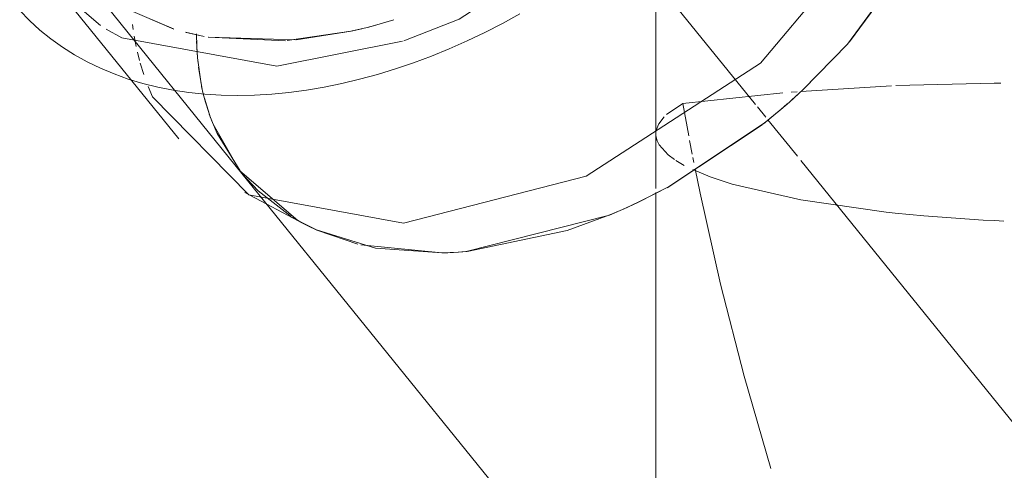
# Model space of a CAD drawing. Header units: millimetres. Extents: x -121 to 29920, y 1231 to 31888.
# Tile 50 of 256: x 9236 to 9358, y 12391 to 12447. Entities that reach past the tile are written whole.
import ezdxf

# ---------------------------------------------------------------- set-up
doc = ezdxf.new("R2010")
doc.units = ezdxf.units.MM
doc.linetypes.add('ADSK_Осевая', pattern=[700, 500, -100, 0, -100])
doc.layers.add('P-PIPE-____-CNTR', color=3, linetype='ADSK_Осевая', lineweight=20)
doc.layers.add('P-PIPE-____-OTLN', color=3, linetype='Continuous', lineweight=20)

# ---------------------------------------------------------------- blocks, each defined once
blk = doc.blocks.new('ADSK_ППР_Крестовина одноплоскостная канализационная - Одноплоскостная-V10-3D severage Left')
at = {"layer": 'P-PIPE-____-OTLN', "color": 10}
for p, q in [((-15470.1, 12459.64), (-15470.1, 12425.71)), ((-15535.07, 12445.45), (-15535.15, 12446.07)), ((-15527.2, 12444.92), (-15527.2, 12444.18)), ((-15527.2, 12444.77), (-15527.11, 12442.34)), ((-15534.71, 12443.35), (-15534.95, 12444.64)), ((-15527.2, 12444.06), (-15527.09, 12441.99)), ((-15534.3, 12441.61), (-15534.56, 12442.66)), ((-15533.77, 12439.86), (-15534.21, 12441.28)), ((-15527.09, 12441.99), (-15527.02, 12441.28)), ((-15527.08, 12441.95), (-15526.63, 12438.71)), ((-15526.97, 12440.78), (-15526.5, 12438.03)), ((-15526.57, 12438.38), (-15526.37, 12437.47)), ((-15454.33, 12437.59), (-15466.74, 12436.29)), ((-15452.54, 12437.74), (-15453.27, 12437.68)), ((-15440.82, 12438.47), (-15452.09, 12437.78)), ((-15526.23, 12436.95), (-15525.47, 12434.51)), ((-15466.74, 12436.29), (-15468.77, 12434.9)), ((-15466.74, 12436.29), (-15466.01, 12432.24)), ((-15525.63, 12434.97), (-15525.15, 12433.69)), ((-15525.15, 12433.69), (-15521.82, 12427.92)), ((-15470.09, 12432.28), (-15469.95, 12431.65)), ((-15465.91, 12431.67), (-15465.59, 12430)), ((-15468.59, 12429.91), (-15467.79, 12429.31)), ((-15467.64, 12429.21), (-15466.59, 12428.59)), ((-15465.51, 12429.57), (-15465.39, 12428.96)), ((-15463.34, 12427.17), (-15460.61, 12426.27)), ((-15519.56, 12425.42), (-15515.45, 12422.24)), ((-15515.29, 12422.14), (-15514.23, 12421.53)), ((-15440.35, 12422.65), (-15436.79, 12422.31)), ((-15428.02, 12421.73), (-15426.83, 12421.67))]:
    blk.add_line(p, q, dxfattribs=at)
at = {"layer": 'P-PIPE-____-OTLN', "color": 9}
for p, q in [((-15446.02, 12443.95), (-15438.11, 12454.77)), ((-15544.49, 12450.56), (-15539.14, 12445.96)), ((-15451.78, 12438.01), (-15446.27, 12443.66)), ((-15532.66, 12437.1), (-15533.21, 12438.37)), ((-15453.22, 12436.7), (-15451.82, 12437.98)), ((-15454.52, 12435.58), (-15453.76, 12436.23)), ((-15456.71, 12433.77), (-15454.55, 12435.55)), ((-15468.7, 12425.82), (-15456.88, 12433.63)), ((-15521.57, 12427.6), (-15519.56, 12425.42)), ((-15465.52, 12428.06), (-15463.34, 12427.17)), ((-15472.2, 12424.04), (-15468.93, 12425.7)), ((-15470.1, 12425.24), (-15470.1, 12386.71)), ((-15460.61, 12426.27), (-15452.09, 12424.29)), ((-15474.12, 12423.16), (-15472.24, 12424.02)), ((-15475.83, 12422.43), (-15474.54, 12422.97)), ((-15493.7, 12417.88), (-15475.88, 12422.4)), ((-15513.85, 12421.32), (-15513.37, 12421.08)), ((-15512.26, 12420.55), (-15507.17, 12418.8)), ((-15506.77, 12418.7), (-15496.72, 12417.71)), ((-15494.64, 12417.81), (-15493.81, 12417.87)), ((-15496.66, 12417.71), (-15495.96, 12417.74)), ((-15495.67, 12417.75), (-15494.66, 12417.8))]:
    blk.add_line(p, q, dxfattribs=at)
at = {"layer": 'P-PIPE-____-OTLN', "color": 22}
for p, q in [((-15545.18, 12451.37), (-15529.39, 12431.87)), ((-15521.57, 12427.6), (-15467.29, 12360.56)), ((-15521.2, 12425.2), (-15513.85, 12421.32)), ((-15513.37, 12421.08), (-15512.26, 12420.55)), ((-15512.3, 12420.57), (-15504.97, 12418.32)), ((-15504.97, 12418.32), (-15496.66, 12417.71))]:
    blk.add_line(p, q, dxfattribs=at)
for points in [[(-15549.19, 12447.82, 0), (-15547.97, 12446.57, 0), (-15546.68, 12445.4, 0), (-15545.31, 12444.29, 0), (-15543.87, 12443.27, 0), (-15542.36, 12442.32, 0), (-15540.78, 12441.45, 0), (-15539.14, 12440.66, 0), (-15537.44, 12439.95, 0), (-15535.69, 12439.32, 0), (-15533.88, 12438.78, 0), (-15532.02, 12438.32, 0), (-15530.11, 12437.94, 0), (-15528.16, 12437.65, 0), (-15526.17, 12437.44, 0), (-15524.14, 12437.31, 0), (-15522.08, 12437.27, 0), (-15519.98, 12437.31, 0), (-15517.86, 12437.44, 0), (-15515.71, 12437.64, 0), (-15513.54, 12437.93, 0), (-15511.35, 12438.3, 0), (-15509.14, 12438.75, 0), (-15506.93, 12439.28, 0), (-15504.7, 12439.89, 0), (-15502.48, 12440.57, 0), (-15500.24, 12441.33, 0), (-15498.01, 12442.17, 0), (-15495.79, 12443.08, 0), (-15493.57, 12444.06, 0), (-15491.37, 12445.11, 0), (-15489.18, 12446.23, 0), (-15487.01, 12447.42, 0)], [(-15451.82, 12437.98, 0), (-15446.27, 12443.66, 0), (-15438.11, 12454.77, 0), (-15432.73, 12466.38, 0), (-15431.08, 12472.78, 0)], [(-15440.78, 12460.71, 0), (-15457.11, 12441.28, 0), (-15478.76, 12427.25, 0), (-15501.46, 12421.42, 0), (-15520.69, 12424.94, 0), (-15532.66, 12437.1, 0)], [(-15454.55, 12435.55, 0), (-15453.49, 12436.46, 0), (-15451.78, 12438.01, 0)], [(-15472.24, 12424.02, 0), (-15468.53, 12425.92, 0), (-15456.64, 12433.82, 0), (-15454.52, 12435.58, 0)], [(-15475.88, 12422.4, 0), (-15473.88, 12423.26, 0), (-15472.2, 12424.04, 0)], [(-15494.66, 12417.8, 0), (-15493.54, 12417.89, 0), (-15481.11, 12420.48, 0), (-15475.83, 12422.43, 0)], [(-15496.72, 12417.71, 0), (-15495.26, 12417.77, 0), (-15494.64, 12417.81, 0)]]:
    blk.add_polyline3d(points, dxfattribs=at)
at = {"layer": 'P-PIPE-____-OTLN', "color": 9}
for points in [[(-15501.42, 12444.07, 0), (-15494.55, 12446.75, 0), (-15472.89, 12460.78, 0), (-15456.56, 12480.21, 0)], [(-15538.44, 12445.52, 0), (-15536.48, 12444.44, 0), (-15517.24, 12440.92, 0), (-15501.58, 12444.02, 0)], [(-15521.82, 12427.92, 0), (-15514.62, 12421.74, 0), (-15512.3, 12420.57, 0)], [(-15452.09, 12424.29, 0), (-15441.49, 12422.77, 0), (-15440.35, 12422.65, 0)], [(-15436.79, 12422.31, 0), (-15429.43, 12421.8, 0), (-15428.02, 12421.73, 0)]]:
    blk.add_polyline3d(points, dxfattribs=at)
at = {"layer": 'P-PIPE-____-OTLN', "color": 10}
for points in [[(-15427.2, 12438.8, 0), (-15428.06, 12438.8, 0), (-15440.28, 12438.5, 0)], [(-15526.37, 12437.47, 0), (-15526.1, 12436.44, 0), (-15525.69, 12435.14, 0)], [(-15525.35, 12434.2, 0), (-15524.65, 12432.54, 0), (-15521.8, 12427.9, 0)], [(-15469.05, 12434.63, 0), (-15469.74, 12433.75, 0), (-15470.05, 12432.95, 0)], [(-15469.95, 12431.65, 0), (-15469.69, 12431.13, 0), (-15468.59, 12429.91, 0)], [(-15465.23, 12428.15, 0), (-15464.61, 12425.12, 0), (-15462.06, 12413.82, 0), (-15459.12, 12402.42, 0), (-15455.81, 12390.94, 0)]]:
    blk.add_polyline3d(points, dxfattribs=at)
blk = doc.blocks.new('ADSK_ППР_Отвод канализационный_Составной - Отвод раструбный-V11-3D severage Left')
at = {"layer": 'P-PIPE-____-OTLN', "color": 10}
for p, q in [((-15530.04, 12445.53), (-15536.06, 12448.13)), ((-15504.81, 12446.05), (-15505.79, 12445.78)), ((-15502.96, 12446.59), (-15504.77, 12446.05)), ((-15526.25, 12444.61), (-15528.5, 12445.1)), ((-15508.01, 12445.25), (-15515.94, 12444.09)), ((-15506.66, 12445.56), (-15507.96, 12445.26)), ((-15516.16, 12444.08), (-15525.77, 12444.53))]:
    blk.add_line(p, q, dxfattribs=at)
at = {"layer": 'P-PIPE-____-OTLN', "color": 9}
for p, q in [((-15530.06, 12445.54), (-15535.9, 12448.03)), ((-15502.69, 12446.67), (-15504.81, 12446.05)), ((-15526.25, 12444.61), (-15528.58, 12445.13)), ((-15507.96, 12445.26), (-15514.82, 12444.18)), ((-15514.94, 12444.17), (-15525.7, 12444.52))]:
    blk.add_line(p, q, dxfattribs=at)
blk.add_polyline3d([(-15504.77, 12446.05, 0), (-15506, 12445.73, 0), (-15508.01, 12445.25, 0)], dxfattribs=at)

msp = doc.modelspace()

# ---------------------------------------------------------------- linework, layer by layer
at = {"layer": 'P-PIPE-____-CNTR', "color": 10}
for p, q in [((9327.16, 12436.16), (9310.83, 12456.34)), ((9328.46, 12434.56), (9327.41, 12435.86)), ((9367.34, 12386.53), (9332.8, 12429.19))]:
    msp.add_line(p, q, dxfattribs=at)
at = {"layer": 'P-PIPE-____-CNTR', "color": 9}
msp.add_line((9332.38, 12429.72), (9328.71, 12434.25), dxfattribs=at)
at = {"layer": 'P-PIPE-____-OTLN', "color": 22}
for p, q in [((9242.05, 12453.89), (9263.33, 12427.6)), ((9279.92, 12418.32), (9272.59, 12420.57)), ((9288.23, 12417.71), (9279.92, 12418.32))]:
    msp.add_line(p, q, dxfattribs=at)
at = {"layer": 'P-PIPE-____-OTLN', "color": 9}
for p, q in [((9249, 12448.03), (9254.84, 12445.54)), ((9280.08, 12446.05), (9282.2, 12446.67)), ((9256.31, 12445.13), (9258.64, 12444.61)), ((9270.07, 12444.18), (9276.93, 12445.26)), ((9259.19, 12444.52), (9269.96, 12444.17)), ((9333.07, 12437.98), (9331.67, 12436.7)), ((9331.13, 12436.23), (9330.38, 12435.58)), ((9312.65, 12424.02), (9310.77, 12423.16)), ((9310.35, 12422.97), (9309.06, 12422.43)), ((9288.93, 12417.74), (9288.23, 12417.71)), ((9290.24, 12417.8), (9289.22, 12417.75))]:
    msp.add_line(p, q, dxfattribs=at)
at = {"layer": 'P-PIPE-____-OTLN', "color": 10}
for p, q in [((9279.11, 12445.78), (9280.08, 12446.05)), ((9257.78, 12442.34), (9257.69, 12444.77)), ((9276.93, 12445.26), (9278.23, 12445.56)), ((9258.26, 12438.71), (9257.81, 12441.95)), ((9258.53, 12437.47), (9258.32, 12438.38)), ((9259.75, 12433.69), (9259.26, 12434.97)), ((9263.07, 12427.92), (9259.75, 12433.69))]:
    msp.add_line(p, q, dxfattribs=at)
at = {"layer": 'P-PIPE-____-OTLN', "color": 22}
for points in [[(9346.78, 12454.77, 0), (9338.63, 12443.66, 0), (9333.07, 12437.98, 0)], [(9330.38, 12435.58, 0), (9328.25, 12433.82, 0), (9316.37, 12425.92, 0), (9312.65, 12424.02, 0)], [(9309.06, 12422.43, 0), (9303.78, 12420.48, 0), (9291.35, 12417.89, 0), (9290.24, 12417.8, 0)]]:
    msp.add_polyline3d(points, dxfattribs=at)
at = {"layer": 'P-PIPE-____-OTLN', "color": 10}
msp.add_polyline3d([(9259.2, 12435.14, 0), (9258.8, 12436.44, 0), (9258.53, 12437.47, 0)], dxfattribs=at)
at = {"layer": 'P-PIPE-____-OTLN', "color": 9}
msp.add_polyline3d([(9272.59, 12420.57, 0), (9270.28, 12421.74, 0), (9263.07, 12427.92, 0)], dxfattribs=at)

# ---------------------------------------------------------------- block references
at = {"layer": 'P-PIPE-____-OTLN', "color": 10}
for name in ['ADSK_ППР_Отвод канализационный_Составной - Отвод раструбный-V11-3D severage Left', 'ADSK_ППР_Крестовина одноплоскостная канализационная - Одноплоскостная-V10-3D severage Left']:
    msp.add_blockref(name, (24784.89, 0), dxfattribs=at)

doc.saveas('drawing.dxf')
